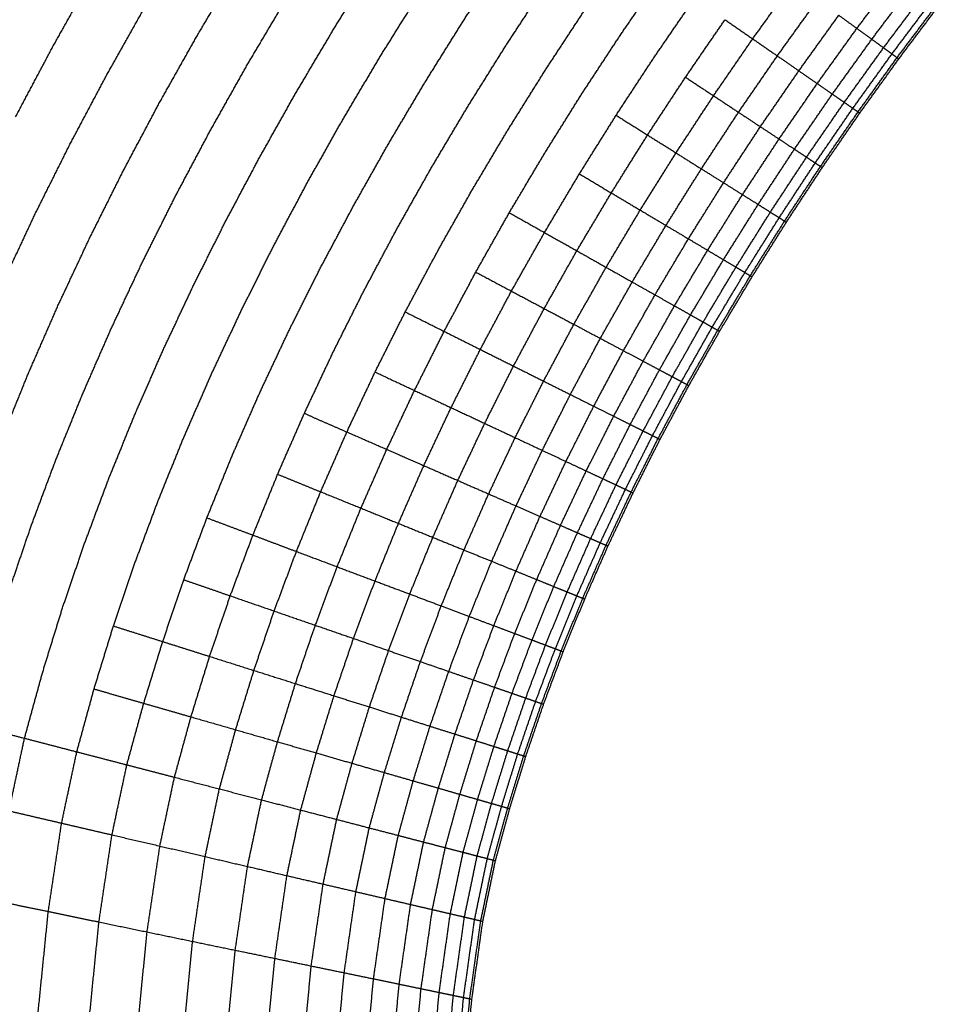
# Model space of a CAD drawing. Header units: millimetres. Extents: x 0 to 20, y 0 to 45.7.
# Tile 63 of 77: x 7 to 7.6, y 38.3 to 39. Entities that reach past the tile are written whole.
import ezdxf

# ---------------------------------------------------------------- set-up
doc = ezdxf.new("R2010")
doc.units = ezdxf.units.MM
doc.header["$MEASUREMENT"] = 0
doc.layers.add('Make2D$visible$lines', color=7, linetype='Continuous', true_color=0x000000)

msp = doc.modelspace()

# ---------------------------------------------------------------- linework, layer by layer
at = {"layer": 'Make2D$visible$lines'}
for points in [[(7.20391, 39.00086), (7.218, 39.02346), (7.2321, 39.04605)], [(7.29491, 39.00659), (7.30917, 39.02835), (7.32343, 39.05011)], [(7.10725, 38.99487), (7.12117, 39.01838), (7.1351, 39.04188)], [(7.40492, 38.99626), (7.41916, 39.01698), (7.4334, 39.0377)], [(7.57068, 39.00053), (7.58513, 39.01976), (7.59958, 39.03899)], [(7.0061, 38.98745), (7.01984, 39.01194), (7.03358, 39.03643)], [(7.32413, 38.98823), (7.33818, 39.00965), (7.35222, 39.03108)], [(7.49754, 38.9932), (7.51183, 39.01307), (7.52612, 39.03294)], [(7.58116, 38.99291), (7.59552, 39.01202), (7.60989, 39.03114)], [(7.23647, 38.98146), (7.25033, 39.00367), (7.2642, 39.02588)], [(7.58938, 38.98693), (7.60368, 39.00595), (7.61798, 39.02498)], [(7.1427, 38.97487), (7.15638, 38.99796), (7.17006, 39.02104)], [(7.4286, 38.98061), (7.44266, 39.00106), (7.45672, 39.02152)], [(7.51481, 38.98121), (7.52897, 39.00089), (7.54312, 39.02058)], [(7.59531, 38.98262), (7.60955, 39.00158), (7.6238, 39.02054)], [(7.59889, 38.98001), (7.61311, 38.99893), (7.62733, 39.01785)], [(7.6001, 38.97913), (7.61431, 38.99804), (7.62852, 39.01695)], [(7.04384, 38.96736), (7.05733, 38.99139), (7.07082, 39.01542)], [(7.35174, 38.97088), (7.36558, 38.99199), (7.37943, 39.01311)], [(7.26762, 38.96288), (7.28127, 38.98473), (7.29491, 39.00659)], [(7.45035, 38.96624), (7.46424, 38.98645), (7.47813, 39.00666)], [(7.47813, 39.00666), (7.48784, 38.99993), (7.49754, 38.9932)], [(7.52992, 38.97073), (7.54395, 38.99025), (7.55799, 39.00976)], [(7.55799, 39.00976), (7.56433, 39.00514), (7.57068, 39.00053)], [(7.17701, 38.95552), (7.19046, 38.97819), (7.20391, 39.00086)], [(7.37761, 38.95463), (7.39127, 38.97544), (7.40492, 38.99626)], [(7.54281, 38.96178), (7.55675, 38.98116), (7.57068, 39.00053)], [(7.57068, 39.00053), (7.57592, 38.99672), (7.58116, 38.99291)], [(7.08076, 38.94771), (7.09401, 38.97129), (7.10725, 38.99487)], [(7.47005, 38.95322), (7.4838, 38.97321), (7.49754, 38.9932)], [(7.49754, 38.9932), (7.50617, 38.9872), (7.51481, 38.98121)], [(7.55346, 38.9544), (7.56731, 38.97365), (7.58116, 38.99291)], [(7.58116, 38.99291), (7.58527, 38.98992), (7.58938, 38.98693)], [(6.98005, 38.93832), (6.99308, 38.96288), (7.0061, 38.98745)], [(7.29726, 38.94521), (7.3107, 38.96672), (7.32413, 38.98823)], [(7.56181, 38.9486), (7.5756, 38.96777), (7.58938, 38.98693)], [(7.56783, 38.94443), (7.58157, 38.96352), (7.59531, 38.98262)], [(7.58938, 38.98693), (7.59234, 38.98477), (7.59531, 38.98262)], [(7.59531, 38.98262), (7.5971, 38.98131), (7.59889, 38.98001)], [(7.21003, 38.93689), (7.22325, 38.95918), (7.23647, 38.98146)], [(7.40165, 38.93952), (7.41513, 38.96007), (7.4286, 38.98061)], [(7.48759, 38.94163), (7.5012, 38.96142), (7.51481, 38.98121)], [(7.51481, 38.98121), (7.52236, 38.97597), (7.52992, 38.97073)], [(7.57147, 38.9419), (7.58518, 38.96095), (7.59889, 38.98001)], [(7.5727, 38.94105), (7.5864, 38.96009), (7.6001, 38.97913)], [(7.59889, 38.98001), (7.5995, 38.97957), (7.6001, 38.97913)], [(7.11669, 38.92859), (7.1297, 38.95173), (7.1427, 38.97487)], [(7.32527, 38.92852), (7.3385, 38.9497), (7.35174, 38.97088)], [(7.50293, 38.93149), (7.51643, 38.95111), (7.52992, 38.97073)], [(7.52992, 38.97073), (7.53637, 38.96626), (7.54281, 38.96178)], [(7.01829, 38.91918), (7.03107, 38.94327), (7.04384, 38.96736)], [(7.24162, 38.91907), (7.25462, 38.94098), (7.26762, 38.96288)], [(7.42372, 38.92566), (7.43703, 38.94595), (7.45035, 38.96624)], [(7.45035, 38.96624), (7.4602, 38.95973), (7.47005, 38.95322)], [(7.51603, 38.92284), (7.52942, 38.94231), (7.54281, 38.96178)], [(7.54281, 38.96178), (7.54814, 38.95809), (7.55346, 38.9544)], [(7.15147, 38.91008), (7.16424, 38.9328), (7.17701, 38.95552)], [(7.35152, 38.91288), (7.36457, 38.93375), (7.37761, 38.95463)], [(7.05569, 38.90047), (7.06822, 38.92409), (7.08076, 38.94771)], [(7.44371, 38.9131), (7.45688, 38.93316), (7.47005, 38.95322)], [(7.47005, 38.95322), (7.47882, 38.94742), (7.48759, 38.94163)], [(7.52684, 38.9157), (7.54015, 38.93505), (7.55346, 38.9544)], [(7.53532, 38.91009), (7.54856, 38.92935), (7.56181, 38.9486)], [(7.55346, 38.9544), (7.55764, 38.9515), (7.56181, 38.9486)], [(7.56181, 38.9486), (7.56482, 38.94652), (7.56783, 38.94443)], [(7.27167, 38.90212), (7.28447, 38.92367), (7.29726, 38.94521)], [(7.46151, 38.90191), (7.47455, 38.92177), (7.48759, 38.94163)], [(7.48759, 38.94163), (7.49526, 38.93656), (7.50293, 38.93149)], [(7.54143, 38.90605), (7.55463, 38.92524), (7.56783, 38.94443)], [(7.54513, 38.90361), (7.5583, 38.92275), (7.57147, 38.9419)], [(7.54638, 38.90279), (7.55954, 38.92192), (7.5727, 38.94105)], [(7.56783, 38.94443), (7.56965, 38.94316), (7.57147, 38.9419)], [(7.57147, 38.9419), (7.57209, 38.94147), (7.5727, 38.94105)], [(7.18492, 38.89227), (7.19747, 38.91458), (7.21003, 38.93689)], [(7.37589, 38.89835), (7.38877, 38.91894), (7.40165, 38.93952)], [(7.40165, 38.93952), (7.41268, 38.93259), (7.42372, 38.92566)], [(7.09208, 38.88225), (7.10439, 38.90542), (7.11669, 38.92859)], [(7.30006, 38.88611), (7.31266, 38.90731), (7.32527, 38.92852)], [(7.47708, 38.89213), (7.49001, 38.91181), (7.50293, 38.93149)], [(7.50293, 38.93149), (7.50948, 38.92717), (7.51603, 38.92284)], [(7.39828, 38.885), (7.411, 38.90533), (7.42372, 38.92566)], [(7.42372, 38.92566), (7.43371, 38.91938), (7.44371, 38.9131)], [(7.49037, 38.88378), (7.5032, 38.90331), (7.51603, 38.92284)], [(7.51603, 38.92284), (7.52143, 38.91927), (7.52684, 38.9157)], [(6.99418, 38.87091), (7.00623, 38.89504), (7.01829, 38.91918)], [(7.21694, 38.87523), (7.22928, 38.89715), (7.24162, 38.91907)], [(7.41856, 38.87291), (7.43114, 38.893), (7.44371, 38.9131)], [(7.44371, 38.9131), (7.45261, 38.9075), (7.46151, 38.90191)], [(7.50134, 38.87689), (7.51409, 38.89629), (7.52684, 38.9157)], [(7.52684, 38.9157), (7.53108, 38.91289), (7.53532, 38.91009)], [(7.12731, 38.86462), (7.13939, 38.88735), (7.15147, 38.91008)], [(7.32667, 38.87109), (7.33909, 38.89198), (7.35151, 38.91288)], [(7.50994, 38.87148), (7.52263, 38.89079), (7.53532, 38.91009)], [(7.51615, 38.86759), (7.52879, 38.88682), (7.54143, 38.90605)], [(7.53532, 38.91009), (7.53837, 38.90807), (7.54143, 38.90605)], [(7.54143, 38.90605), (7.54328, 38.90483), (7.54513, 38.90361)], [(7.03204, 38.85316), (7.04387, 38.87681), (7.05569, 38.90047)], [(7.24739, 38.85902), (7.25953, 38.88057), (7.27167, 38.90212)], [(7.43662, 38.86215), (7.44906, 38.88203), (7.46151, 38.90191)], [(7.46151, 38.90191), (7.4693, 38.89702), (7.47708, 38.89213)], [(7.5199, 38.86523), (7.53251, 38.88442), (7.54513, 38.90361)], [(7.52117, 38.86443), (7.53377, 38.88361), (7.54638, 38.90279)], [(7.54513, 38.90361), (7.54575, 38.9032), (7.54638, 38.90279)], [(7.1612, 38.84766), (7.17306, 38.86997), (7.18492, 38.89227)], [(7.35139, 38.85715), (7.36364, 38.87775), (7.37589, 38.89835)], [(7.37589, 38.89835), (7.38708, 38.89167), (7.39828, 38.885)], [(7.27616, 38.84371), (7.28811, 38.86491), (7.30006, 38.88611)], [(7.45241, 38.85273), (7.46474, 38.87243), (7.47708, 38.89213)], [(7.47708, 38.89213), (7.48372, 38.88796), (7.49037, 38.88378)], [(7.0689, 38.83588), (7.08049, 38.85907), (7.09208, 38.88225)], [(7.37408, 38.84435), (7.38618, 38.86467), (7.39828, 38.885)], [(7.39828, 38.885), (7.40842, 38.87896), (7.41856, 38.87291)], [(7.46589, 38.8447), (7.47813, 38.86424), (7.49037, 38.88378)], [(7.49037, 38.88378), (7.49585, 38.88034), (7.50134, 38.87689)], [(7.19363, 38.83143), (7.20528, 38.85333), (7.21694, 38.87523)], [(7.39465, 38.83275), (7.4066, 38.85283), (7.41856, 38.87291)], [(7.41856, 38.87291), (7.42759, 38.86753), (7.43662, 38.86215)], [(7.47701, 38.83807), (7.48918, 38.85748), (7.50134, 38.87689)], [(7.48574, 38.83286), (7.49784, 38.85217), (7.50994, 38.87148)], [(7.50134, 38.87689), (7.50564, 38.87419), (7.50994, 38.87148)], [(7.50994, 38.87148), (7.51305, 38.86954), (7.51615, 38.86759)], [(6.97154, 38.82257), (6.98286, 38.84674), (6.99418, 38.87091)], [(7.10456, 38.81916), (7.11594, 38.84189), (7.12731, 38.86462)], [(7.30313, 38.82935), (7.3149, 38.85022), (7.32667, 38.87109)], [(7.32667, 38.87109), (7.33903, 38.86412), (7.35139, 38.85715)], [(7.49204, 38.82911), (7.50409, 38.84835), (7.51615, 38.86759)], [(7.49584, 38.82684), (7.50787, 38.84604), (7.5199, 38.86523)], [(7.51615, 38.86759), (7.51802, 38.86641), (7.5199, 38.86523)], [(7.5199, 38.86523), (7.52053, 38.86483), (7.52117, 38.86443)], [(7.22448, 38.81599), (7.23594, 38.83751), (7.24739, 38.85902)], [(7.41296, 38.82242), (7.42479, 38.84228), (7.43662, 38.86215)], [(7.43662, 38.86215), (7.44451, 38.85744), (7.45241, 38.85273)], [(7.49713, 38.82608), (7.50915, 38.84526), (7.52117, 38.86443)], [(7.00986, 38.80581), (7.02095, 38.82948), (7.03204, 38.85316)], [(7.32818, 38.81602), (7.33978, 38.83659), (7.35139, 38.85715)], [(7.35139, 38.85715), (7.36274, 38.85075), (7.37408, 38.84435)], [(7.42896, 38.81339), (7.44069, 38.83306), (7.45241, 38.85273)], [(7.45241, 38.85273), (7.45915, 38.84872), (7.46589, 38.8447)], [(7.13888, 38.80307), (7.15004, 38.82537), (7.1612, 38.84766)], [(7.35118, 38.80378), (7.36263, 38.82406), (7.37408, 38.84435)], [(7.37409, 38.84435), (7.38437, 38.83855), (7.39465, 38.83275)], [(7.44263, 38.80568), (7.45426, 38.82519), (7.46589, 38.8447)], [(7.46589, 38.8447), (7.47145, 38.84138), (7.47701, 38.83807)], [(7.25363, 38.80141), (7.2649, 38.82256), (7.27616, 38.84371)], [(7.45391, 38.79931), (7.46546, 38.81869), (7.47701, 38.83807)], [(7.47701, 38.83807), (7.48138, 38.83547), (7.48574, 38.83286)], [(7.04715, 38.7895), (7.05802, 38.81269), (7.0689, 38.83588)], [(7.17171, 38.78768), (7.18267, 38.80956), (7.19363, 38.83143)], [(7.37202, 38.79269), (7.38334, 38.81272), (7.39465, 38.83275)], [(7.39465, 38.83275), (7.4038, 38.82758), (7.41296, 38.82242)], [(7.46276, 38.79432), (7.47425, 38.81359), (7.48574, 38.83286)], [(7.48574, 38.83286), (7.48889, 38.83099), (7.49204, 38.82911)], [(7.28095, 38.78774), (7.29204, 38.80854), (7.30313, 38.82935)], [(7.30313, 38.82935), (7.31566, 38.82269), (7.32818, 38.81602)], [(7.46914, 38.79072), (7.48059, 38.80992), (7.49204, 38.82911)], [(7.47301, 38.78854), (7.48442, 38.80769), (7.49584, 38.82684)], [(7.47431, 38.78781), (7.48572, 38.80694), (7.49713, 38.82608)], [(7.49204, 38.82911), (7.49394, 38.82798), (7.49584, 38.82684)], [(7.49584, 38.82684), (7.49649, 38.82646), (7.49713, 38.82608)], [(7.08324, 38.77371), (7.0939, 38.79644), (7.10456, 38.81916)], [(7.39058, 38.78281), (7.40177, 38.80261), (7.41296, 38.82242)], [(7.41296, 38.82242), (7.42096, 38.8179), (7.42896, 38.81339)], [(7.20295, 38.77304), (7.21372, 38.79452), (7.22448, 38.81599)], [(7.30632, 38.77504), (7.31725, 38.79553), (7.32818, 38.81602)], [(7.32818, 38.81602), (7.33968, 38.8099), (7.35118, 38.80378)], [(7.4068, 38.77417), (7.41788, 38.79378), (7.42896, 38.81339)], [(7.42896, 38.81339), (7.4358, 38.80953), (7.44263, 38.80568)], [(6.98916, 38.75844), (6.99951, 38.78213), (7.00986, 38.80581)], [(7.11797, 38.75852), (7.12842, 38.7808), (7.13888, 38.80307)], [(7.32962, 38.76338), (7.3404, 38.78358), (7.35118, 38.80378)], [(7.35118, 38.80378), (7.3616, 38.79823), (7.37202, 38.79269)], [(7.42065, 38.7668), (7.43164, 38.78624), (7.44263, 38.80568)], [(7.44263, 38.80568), (7.44827, 38.8025), (7.45391, 38.79931)], [(7.23246, 38.7592), (7.24304, 38.78031), (7.25363, 38.80141)], [(7.25363, 38.80141), (7.26729, 38.79457), (7.28095, 38.78774)], [(7.43208, 38.76072), (7.443, 38.78002), (7.45391, 38.79931)], [(7.45391, 38.79931), (7.45834, 38.79682), (7.46276, 38.79432)], [(7.02687, 38.74312), (7.03701, 38.76631), (7.04715, 38.7895)], [(7.35073, 38.75281), (7.36138, 38.77275), (7.37202, 38.79269)], [(7.37202, 38.79269), (7.3813, 38.78775), (7.39058, 38.78281)], [(7.44105, 38.75594), (7.45191, 38.77513), (7.46276, 38.79432)], [(7.44752, 38.7525), (7.45833, 38.77161), (7.46914, 38.79072)], [(7.45143, 38.75042), (7.46222, 38.76948), (7.47301, 38.78854)], [(7.46276, 38.79432), (7.46595, 38.79252), (7.46914, 38.79072)], [(7.46914, 38.79072), (7.47107, 38.78963), (7.47301, 38.78854)], [(7.47301, 38.78854), (7.47366, 38.78818), (7.47431, 38.78781)], [(7.1512, 38.74399), (7.16145, 38.76583), (7.17171, 38.78768)], [(7.26012, 38.74624), (7.27054, 38.76699), (7.28095, 38.78774)], [(7.28095, 38.78774), (7.29364, 38.78139), (7.30632, 38.77504)], [(7.36953, 38.74341), (7.38005, 38.76311), (7.39058, 38.78281)], [(7.39058, 38.78281), (7.39869, 38.77849), (7.4068, 38.77417)], [(7.45275, 38.74971), (7.46353, 38.76876), (7.47431, 38.78781)], [(7.28581, 38.73419), (7.29607, 38.75461), (7.30632, 38.77504)], [(7.30632, 38.77504), (7.31797, 38.76921), (7.32962, 38.76338)], [(7.06337, 38.72828), (7.07331, 38.75099), (7.08324, 38.77371)], [(7.1828, 38.73016), (7.19288, 38.7516), (7.20295, 38.77304)], [(7.38596, 38.73518), (7.39638, 38.75468), (7.4068, 38.77417)], [(7.4068, 38.77417), (7.41373, 38.77049), (7.42065, 38.7668)], [(7.30941, 38.72313), (7.31951, 38.74325), (7.32962, 38.76338)], [(7.32962, 38.76338), (7.34018, 38.75809), (7.35073, 38.75281)], [(7.39999, 38.72816), (7.41032, 38.74748), (7.42065, 38.7668)], [(7.42065, 38.7668), (7.42637, 38.76376), (7.43208, 38.76072)], [(6.96997, 38.71109), (6.97957, 38.73476), (6.98916, 38.75844)], [(7.09849, 38.71401), (7.10823, 38.73626), (7.11797, 38.75852)], [(7.21267, 38.7171), (7.22256, 38.73815), (7.23246, 38.7592)], [(7.23246, 38.7592), (7.24629, 38.75272), (7.26012, 38.74624)], [(7.41158, 38.72236), (7.42183, 38.74154), (7.43208, 38.76072)], [(7.42066, 38.71782), (7.43086, 38.73688), (7.44105, 38.75594)], [(7.43208, 38.76072), (7.43657, 38.75833), (7.44105, 38.75594)], [(7.44105, 38.75594), (7.44429, 38.75422), (7.44752, 38.7525)], [(7.33078, 38.71311), (7.34076, 38.73296), (7.35073, 38.75281)], [(7.35073, 38.75281), (7.36013, 38.74811), (7.36953, 38.74341)], [(7.42721, 38.71454), (7.43737, 38.73352), (7.44752, 38.7525)], [(7.43118, 38.71256), (7.4413, 38.73149), (7.45143, 38.75042)], [(7.43251, 38.71189), (7.44263, 38.7308), (7.45275, 38.74971)], [(7.44752, 38.7525), (7.44948, 38.75146), (7.45143, 38.75042)], [(7.45143, 38.75042), (7.45209, 38.75007), (7.45275, 38.74971)], [(7.00808, 38.69676), (7.01748, 38.71994), (7.02687, 38.74312)], [(7.13209, 38.70035), (7.14164, 38.72217), (7.1512, 38.74399)], [(7.24066, 38.70485), (7.25039, 38.72554), (7.26012, 38.74624)], [(7.26012, 38.74624), (7.27297, 38.74021), (7.28581, 38.73419)], [(7.34981, 38.70419), (7.35967, 38.7238), (7.36953, 38.74341)], [(7.36953, 38.74341), (7.37775, 38.73929), (7.38596, 38.73518)], [(7.26666, 38.69348), (7.27623, 38.71384), (7.28581, 38.73419)], [(7.28581, 38.73419), (7.29761, 38.72866), (7.30941, 38.72313)], [(7.36645, 38.69639), (7.37621, 38.71579), (7.38596, 38.73518)], [(7.38596, 38.73518), (7.39298, 38.73167), (7.39999, 38.72816)], [(7.04497, 38.68289), (7.05417, 38.70558), (7.06337, 38.72828)], [(7.16406, 38.68736), (7.17343, 38.70876), (7.1828, 38.73016)], [(7.1828, 38.73016), (7.19774, 38.72363), (7.21267, 38.7171)], [(7.38066, 38.68973), (7.39033, 38.70895), (7.39999, 38.72816)], [(7.39999, 38.72816), (7.40579, 38.72526), (7.41158, 38.72236)], [(7.29053, 38.68304), (7.29997, 38.70309), (7.30941, 38.72313)], [(7.30941, 38.72313), (7.32009, 38.71812), (7.33078, 38.71311)], [(7.39238, 38.68424), (7.40198, 38.7033), (7.41158, 38.72236)], [(7.41158, 38.72236), (7.41612, 38.72009), (7.42066, 38.71782)], [(7.08045, 38.66955), (7.08947, 38.69178), (7.09849, 38.71401)], [(7.19426, 38.67508), (7.20346, 38.69609), (7.21267, 38.7171)], [(7.21267, 38.7171), (7.22666, 38.71097), (7.24066, 38.70485)], [(7.31216, 38.67358), (7.32147, 38.69335), (7.33078, 38.71311)], [(7.33078, 38.71311), (7.34029, 38.70865), (7.34981, 38.70419)], [(7.40158, 38.67992), (7.41112, 38.69887), (7.42066, 38.71782)], [(7.40821, 38.67681), (7.41771, 38.69568), (7.42721, 38.71454)], [(7.41223, 38.67493), (7.4217, 38.69374), (7.43118, 38.71256)], [(7.42066, 38.71782), (7.42394, 38.71618), (7.42721, 38.71454)], [(7.42721, 38.71454), (7.42919, 38.71355), (7.43118, 38.71256)], [(7.43118, 38.71256), (7.43184, 38.71222), (7.43251, 38.71189)], [(7.41358, 38.6743), (7.42305, 38.69309), (7.43251, 38.71189)], [(7.11441, 38.65678), (7.12325, 38.67857), (7.13209, 38.70035)], [(7.22256, 38.66358), (7.23161, 38.68422), (7.24066, 38.70485)], [(7.24066, 38.70485), (7.25366, 38.69917), (7.26666, 38.69348)], [(7.33142, 38.66515), (7.34061, 38.68467), (7.34981, 38.70419)], [(7.34981, 38.70419), (7.35813, 38.70029), (7.36645, 38.69639)], [(6.9908, 38.65044), (6.99944, 38.6736), (7.00808, 38.69676)], [(7.24885, 38.65289), (7.25775, 38.67319), (7.26666, 38.69348)], [(7.26666, 38.69348), (7.27859, 38.68826), (7.29053, 38.68304)], [(7.34825, 38.65779), (7.35735, 38.67709), (7.36645, 38.69639)], [(7.36645, 38.69639), (7.37355, 38.69306), (7.38066, 38.68973)], [(7.14672, 38.64464), (7.15539, 38.666), (7.16406, 38.68736)], [(7.16406, 38.68736), (7.17916, 38.68122), (7.19426, 38.67508)], [(7.36263, 38.6515), (7.37164, 38.67062), (7.38066, 38.68973)], [(7.38066, 38.68973), (7.38652, 38.68698), (7.39238, 38.68424)], [(7.02805, 38.63755), (7.03651, 38.66022), (7.04497, 38.68289)], [(7.273, 38.64308), (7.28176, 38.66306), (7.29053, 38.68304)], [(7.29053, 38.68304), (7.30134, 38.67831), (7.31216, 38.67358)], [(7.3745, 38.64631), (7.38344, 38.66527), (7.39238, 38.68424)], [(7.38381, 38.64224), (7.39269, 38.66108), (7.40158, 38.67992)], [(7.39238, 38.68424), (7.39698, 38.68208), (7.40158, 38.67992)], [(7.40158, 38.67992), (7.4049, 38.67837), (7.40821, 38.67681)], [(7.17723, 38.63316), (7.18575, 38.65412), (7.19426, 38.67508)], [(7.19426, 38.67508), (7.20841, 38.66933), (7.22256, 38.66358)], [(7.29487, 38.63419), (7.30351, 38.65388), (7.31216, 38.67358)], [(7.31216, 38.67358), (7.32179, 38.66937), (7.33142, 38.66515)], [(7.39052, 38.6393), (7.39936, 38.65806), (7.40821, 38.67681)], [(7.39458, 38.63752), (7.4034, 38.65623), (7.41223, 38.67493)], [(7.39595, 38.63693), (7.40476, 38.65561), (7.41358, 38.6743)], [(7.40821, 38.67681), (7.41022, 38.67587), (7.41223, 38.67493)], [(7.41223, 38.67493), (7.4129, 38.67462), (7.41358, 38.6743)], [(7.06388, 38.62515), (7.07217, 38.64735), (7.08045, 38.66955)], [(7.31434, 38.62628), (7.32288, 38.64571), (7.33142, 38.66515)], [(7.33142, 38.66515), (7.33983, 38.66147), (7.34825, 38.65779)], [(7.20584, 38.62241), (7.2142, 38.64299), (7.22256, 38.66358)], [(7.22256, 38.66358), (7.23571, 38.65824), (7.24885, 38.65289)], [(7.33137, 38.61935), (7.33981, 38.63857), (7.34825, 38.65779)], [(7.34825, 38.65779), (7.35544, 38.65464), (7.36263, 38.6515)], [(6.97505, 38.60418), (6.98292, 38.62731), (6.9908, 38.65044)], [(7.09817, 38.61329), (7.10629, 38.63504), (7.11441, 38.65678)], [(7.11441, 38.65678), (7.13056, 38.65071), (7.14672, 38.64464)], [(7.23241, 38.61242), (7.24063, 38.63266), (7.24885, 38.65289)], [(7.24885, 38.65289), (7.26093, 38.64799), (7.273, 38.64308)], [(7.34591, 38.61344), (7.35427, 38.63247), (7.36263, 38.6515)], [(7.36263, 38.6515), (7.36856, 38.6489), (7.3745, 38.64631)], [(7.13079, 38.602), (7.13875, 38.62332), (7.14672, 38.64464)], [(7.14672, 38.64464), (7.16197, 38.6389), (7.17723, 38.63316)], [(7.35791, 38.60857), (7.3662, 38.62744), (7.3745, 38.64631)], [(7.3745, 38.64631), (7.37915, 38.64427), (7.38381, 38.64224)], [(7.01263, 38.59228), (7.02034, 38.61492), (7.02805, 38.63755)], [(7.25681, 38.60325), (7.2649, 38.62316), (7.273, 38.64308)], [(7.273, 38.64308), (7.28393, 38.63863), (7.29487, 38.63419)], [(7.36733, 38.60474), (7.37557, 38.62349), (7.38381, 38.64224)], [(7.37411, 38.60198), (7.38231, 38.62064), (7.39052, 38.6393)], [(7.37822, 38.60031), (7.3864, 38.61892), (7.39458, 38.63752)], [(7.3796, 38.59975), (7.38778, 38.61834), (7.39595, 38.63693)], [(7.38381, 38.64224), (7.38716, 38.64077), (7.39052, 38.6393)], [(7.39052, 38.6393), (7.39255, 38.63841), (7.39458, 38.63752)], [(7.39458, 38.63752), (7.39526, 38.63723), (7.39595, 38.63693)], [(7.16161, 38.59134), (7.16942, 38.61225), (7.17723, 38.63316)], [(7.17723, 38.63316), (7.19154, 38.62779), (7.20584, 38.62241)], [(7.27891, 38.59494), (7.28689, 38.61456), (7.29487, 38.63419)], [(7.29487, 38.63419), (7.30461, 38.63023), (7.31434, 38.62628)], [(7.04878, 38.58083), (7.05633, 38.60299), (7.06388, 38.62515)], [(7.29859, 38.58754), (7.30647, 38.60691), (7.31434, 38.62628)], [(7.31434, 38.62628), (7.32286, 38.62281), (7.33137, 38.61935)], [(7.1905, 38.58134), (7.19817, 38.60188), (7.20584, 38.62241)], [(7.20584, 38.62241), (7.21913, 38.61742), (7.23241, 38.61242)], [(7.3158, 38.58107), (7.32359, 38.60021), (7.33137, 38.61935)], [(7.33137, 38.61935), (7.33864, 38.6164), (7.34591, 38.61344)], [(7.08338, 38.56987), (7.09078, 38.59158), (7.09817, 38.61329)], [(7.09817, 38.61329), (7.11448, 38.60764), (7.13079, 38.602)], [(7.21733, 38.57206), (7.22487, 38.59224), (7.23241, 38.61242)], [(7.23241, 38.61242), (7.24461, 38.60783), (7.25681, 38.60325)], [(7.33049, 38.57555), (7.3382, 38.5945), (7.34591, 38.61344)], [(7.34591, 38.61344), (7.35191, 38.61101), (7.35791, 38.60857)], [(7.1163, 38.55945), (7.12354, 38.58072), (7.13079, 38.602)], [(7.13079, 38.602), (7.1462, 38.59667), (7.16161, 38.59134)], [(7.24196, 38.56353), (7.24939, 38.58339), (7.25681, 38.60325)], [(7.25681, 38.60325), (7.26786, 38.59909), (7.27891, 38.59494)], [(7.34262, 38.57099), (7.35026, 38.58978), (7.35791, 38.60857)], [(7.35213, 38.56741), (7.35973, 38.58608), (7.36733, 38.60474)], [(7.35791, 38.60857), (7.36262, 38.60665), (7.36733, 38.60474)], [(7.35899, 38.56483), (7.36655, 38.58341), (7.37411, 38.60198)], [(7.36733, 38.60474), (7.37072, 38.60336), (7.37411, 38.60198)], [(7.37411, 38.60198), (7.37616, 38.60115), (7.37822, 38.60031)], [(7.26429, 38.55581), (7.2716, 38.57537), (7.27891, 38.59494)], [(7.27891, 38.59494), (7.28875, 38.59124), (7.29859, 38.58754)], [(7.36314, 38.56327), (7.37068, 38.58179), (7.37822, 38.60031)], [(7.36454, 38.56275), (7.37207, 38.58125), (7.3796, 38.59975)], [(7.37822, 38.60031), (7.37891, 38.60003), (7.3796, 38.59975)], [(6.99873, 38.54709), (7.00568, 38.56969), (7.01263, 38.59228)], [(7.14739, 38.5496), (7.1545, 38.57047), (7.16161, 38.59134)], [(7.16161, 38.59134), (7.17605, 38.58634), (7.1905, 38.58134)], [(7.17654, 38.54037), (7.18352, 38.56086), (7.1905, 38.58134)], [(7.1905, 38.58134), (7.20391, 38.5767), (7.21733, 38.57206)], [(7.28416, 38.54893), (7.29138, 38.56824), (7.29859, 38.58754)], [(7.29859, 38.58754), (7.3072, 38.5843), (7.3158, 38.58107)], [(7.30154, 38.54292), (7.30867, 38.56199), (7.3158, 38.58107)], [(7.3158, 38.58107), (7.32315, 38.57831), (7.33049, 38.57555)], [(7.03518, 38.53659), (7.04198, 38.55871), (7.04878, 38.58083)], [(7.04878, 38.58083), (7.06608, 38.57535), (7.08338, 38.56987)], [(7.31637, 38.53779), (7.32343, 38.55667), (7.33049, 38.57555)], [(7.33049, 38.57555), (7.33656, 38.57327), (7.34262, 38.57099)], [(7.07006, 38.52654), (7.07672, 38.54821), (7.08338, 38.56987)], [(7.08338, 38.56987), (7.09984, 38.56466), (7.1163, 38.55945)], [(7.20361, 38.5318), (7.21047, 38.55193), (7.21733, 38.57206)], [(7.21733, 38.57206), (7.22965, 38.5678), (7.24196, 38.56353)], [(7.32862, 38.53355), (7.33562, 38.55227), (7.34262, 38.57099)], [(7.33823, 38.53022), (7.34518, 38.54882), (7.35213, 38.56741)], [(7.34262, 38.57099), (7.34738, 38.5692), (7.35213, 38.56741)], [(7.35213, 38.56741), (7.35556, 38.56612), (7.35899, 38.56483)], [(7.22847, 38.52393), (7.23522, 38.54373), (7.24196, 38.56353)], [(7.24197, 38.56353), (7.25313, 38.55967), (7.26429, 38.55581)], [(7.34515, 38.52783), (7.35207, 38.54633), (7.35899, 38.56483)], [(7.34934, 38.52638), (7.35624, 38.54483), (7.36314, 38.56327)], [(7.35076, 38.52589), (7.35765, 38.54432), (7.36454, 38.56275)], [(7.35899, 38.56483), (7.36107, 38.56405), (7.36314, 38.56327)], [(7.36314, 38.56327), (7.36384, 38.56301), (7.36454, 38.56275)], [(7.10324, 38.51699), (7.10977, 38.53822), (7.1163, 38.55945)], [(7.1163, 38.55945), (7.13184, 38.55453), (7.14739, 38.5496)], [(7.25099, 38.51679), (7.25764, 38.5363), (7.26429, 38.55581)], [(7.26429, 38.55581), (7.27422, 38.55237), (7.28416, 38.54893)], [(6.98637, 38.502), (6.99255, 38.52454), (6.99873, 38.54709)], [(7.13458, 38.50796), (7.14099, 38.52878), (7.14739, 38.5496)], [(7.14739, 38.5496), (7.16196, 38.54499), (7.17654, 38.54037)], [(7.27104, 38.51044), (7.2776, 38.52969), (7.28416, 38.54893)], [(7.28416, 38.54893), (7.29285, 38.54593), (7.30154, 38.54292)], [(7.16396, 38.49949), (7.17025, 38.51993), (7.17654, 38.54037)], [(7.17654, 38.54037), (7.19007, 38.53608), (7.20361, 38.5318)], [(7.28857, 38.50489), (7.29505, 38.5239), (7.30154, 38.54292)], [(7.30154, 38.54292), (7.30895, 38.54035), (7.31637, 38.53779)], [(7.02308, 38.49245), (7.02913, 38.51452), (7.03518, 38.53659)], [(7.03518, 38.53659), (7.05262, 38.53157), (7.07006, 38.52654)], [(7.30354, 38.50015), (7.30996, 38.51897), (7.31637, 38.53779)], [(7.3159, 38.49623), (7.32226, 38.51489), (7.32862, 38.53355)], [(7.31637, 38.53779), (7.32249, 38.53567), (7.32862, 38.53355)], [(7.32862, 38.53355), (7.33342, 38.53189), (7.33823, 38.53022)], [(7.05821, 38.48331), (7.06413, 38.50493), (7.07006, 38.52654)], [(7.07006, 38.52654), (7.08665, 38.52176), (7.10324, 38.51699)], [(7.19125, 38.49163), (7.19743, 38.51171), (7.20361, 38.5318)], [(7.20361, 38.5318), (7.21604, 38.52786), (7.22847, 38.52392)], [(7.32559, 38.49317), (7.33191, 38.5117), (7.33823, 38.53022)], [(7.33258, 38.49095), (7.33886, 38.50939), (7.34515, 38.52783)], [(7.33681, 38.48961), (7.34307, 38.508), (7.34934, 38.52638)], [(7.33823, 38.53022), (7.34169, 38.52903), (7.34515, 38.52783)], [(7.33823, 38.48916), (7.34449, 38.50752), (7.35076, 38.52589)], [(7.34515, 38.52783), (7.34725, 38.5271), (7.34934, 38.52638)], [(7.34934, 38.52638), (7.35005, 38.52613), (7.35076, 38.52589)], [(7.21631, 38.48441), (7.22239, 38.50417), (7.22847, 38.52392)], [(7.22847, 38.52392), (7.23973, 38.52036), (7.25099, 38.51679)], [(6.94822, 38.51193), (6.9673, 38.50696), (6.98637, 38.502)], [(7.09162, 38.47461), (7.09743, 38.4958), (7.10324, 38.51699)], [(7.10324, 38.51699), (7.11891, 38.51247), (7.13458, 38.50796)], [(7.23902, 38.47787), (7.245, 38.49733), (7.25099, 38.51679)], [(7.25099, 38.51679), (7.26101, 38.51362), (7.27104, 38.51044)], [(7.12319, 38.4664), (7.12889, 38.48718), (7.13458, 38.50796)], [(7.13458, 38.50796), (7.14927, 38.50372), (7.16396, 38.49949)], [(7.25923, 38.47205), (7.26513, 38.49124), (7.27104, 38.51044)], [(7.27104, 38.51044), (7.2798, 38.50766), (7.28857, 38.50489)], [(6.97547, 38.45097), (6.98092, 38.47649), (6.98637, 38.502)], [(6.98637, 38.502), (7.00473, 38.49722), (7.02308, 38.49245)], [(7.15279, 38.4587), (7.15838, 38.4791), (7.16396, 38.49949)], [(7.16396, 38.49949), (7.17761, 38.49556), (7.19125, 38.49163)], [(7.27691, 38.46696), (7.28274, 38.48592), (7.28857, 38.50489)], [(7.28857, 38.50489), (7.29606, 38.50252), (7.30354, 38.50015)], [(7.29199, 38.46261), (7.29777, 38.48138), (7.30354, 38.50015)], [(7.30354, 38.50015), (7.30972, 38.49819), (7.3159, 38.49623)], [(7.01241, 38.44236), (7.01775, 38.4674), (7.02308, 38.49245)], [(7.02308, 38.49245), (7.04065, 38.48788), (7.05821, 38.48331)], [(7.18027, 38.45155), (7.18576, 38.47159), (7.19125, 38.49163)], [(7.19125, 38.49163), (7.20378, 38.48802), (7.21631, 38.48441)], [(7.30445, 38.45902), (7.31017, 38.47763), (7.3159, 38.49623)], [(7.31422, 38.4562), (7.31991, 38.47468), (7.32559, 38.49317)], [(7.3159, 38.49623), (7.32074, 38.4947), (7.32559, 38.49317)], [(7.32559, 38.49317), (7.32908, 38.49206), (7.33258, 38.49095)], [(7.20551, 38.44498), (7.21091, 38.4647), (7.21631, 38.48441)], [(7.21631, 38.48441), (7.22766, 38.48114), (7.23902, 38.47787)], [(7.32127, 38.45418), (7.32692, 38.47256), (7.33258, 38.49095)], [(7.32553, 38.45295), (7.33117, 38.47128), (7.33681, 38.48961)], [(7.32697, 38.45253), (7.3326, 38.47085), (7.33823, 38.48916)], [(7.33258, 38.49095), (7.33469, 38.49028), (7.33681, 38.48961)], [(7.33681, 38.48961), (7.33752, 38.48939), (7.33823, 38.48916)], [(7.04776, 38.43412), (7.05298, 38.45871), (7.05821, 38.48331)], [(7.05821, 38.48331), (7.07492, 38.47896), (7.09162, 38.47461)], [(7.22837, 38.43903), (7.23369, 38.45845), (7.23902, 38.47787)], [(7.23902, 38.47787), (7.24912, 38.47496), (7.25923, 38.47205)], [(7.08138, 38.42628), (7.0865, 38.45045), (7.09162, 38.47461)], [(7.09162, 38.47461), (7.10741, 38.47051), (7.12319, 38.4664)], [(7.24873, 38.43374), (7.25398, 38.45289), (7.25923, 38.47205)], [(7.25923, 38.47205), (7.26807, 38.4695), (7.27691, 38.46696)], [(7.11315, 38.41887), (7.11817, 38.44264), (7.12319, 38.4664)], [(7.12319, 38.4664), (7.13799, 38.46255), (7.15279, 38.4587)], [(7.26653, 38.4291), (7.27172, 38.44803), (7.27691, 38.46696)], [(7.27691, 38.46696), (7.28445, 38.46478), (7.29199, 38.46261)], [(7.14292, 38.41193), (7.14786, 38.43532), (7.15279, 38.4587)], [(7.15279, 38.4587), (7.16653, 38.45513), (7.18027, 38.45155)], [(7.28173, 38.42515), (7.28686, 38.44388), (7.29199, 38.46261)], [(7.29199, 38.46261), (7.29822, 38.46082), (7.30445, 38.45902)], [(7.29427, 38.42189), (7.29936, 38.44045), (7.30445, 38.45902)], [(7.30445, 38.45902), (7.30934, 38.45761), (7.31422, 38.4562)], [(6.97547, 38.45097), (6.99394, 38.44667), (7.01241, 38.44236)], [(7.17058, 38.40548), (7.17542, 38.42852), (7.18027, 38.45155)], [(7.18027, 38.45155), (7.19289, 38.44827), (7.20551, 38.44498)], [(7.30412, 38.41933), (7.30917, 38.43777), (7.31422, 38.4562)], [(7.31121, 38.41748), (7.31624, 38.43583), (7.32127, 38.45418)], [(7.31422, 38.4562), (7.31774, 38.45519), (7.32127, 38.45418)], [(7.3155, 38.41636), (7.32052, 38.43466), (7.32553, 38.45295)], [(7.31695, 38.41599), (7.32196, 38.43426), (7.32697, 38.45253)], [(7.32127, 38.45418), (7.3234, 38.45356), (7.32553, 38.45295)], [(7.32553, 38.45295), (7.32625, 38.45274), (7.32697, 38.45253)], [(7.19598, 38.39956), (7.20074, 38.42227), (7.20551, 38.44498)], [(7.20551, 38.44498), (7.21694, 38.44201), (7.22837, 38.43903)], [(7.00308, 38.3803), (7.00775, 38.41133), (7.01241, 38.44236)], [(7.01241, 38.44236), (7.03008, 38.43824), (7.04776, 38.43412)], [(7.21898, 38.3942), (7.22368, 38.41662), (7.22837, 38.43903)], [(7.22837, 38.43903), (7.23855, 38.43639), (7.24873, 38.43374)], [(7.03862, 38.37294), (7.04319, 38.40353), (7.04776, 38.43412)], [(7.04776, 38.43412), (7.06457, 38.4302), (7.08138, 38.42628)], [(7.23947, 38.38942), (7.2441, 38.41158), (7.24873, 38.43374)], [(7.24873, 38.43374), (7.25763, 38.43142), (7.26653, 38.4291)], [(7.25738, 38.38525), (7.26196, 38.40718), (7.26653, 38.4291)], [(7.26653, 38.4291), (7.27413, 38.42713), (7.28173, 38.42515)], [(7.07243, 38.36594), (7.0769, 38.39611), (7.08138, 38.42628)], [(7.08138, 38.42628), (7.09726, 38.42258), (7.11315, 38.41887)], [(7.27267, 38.38168), (7.2772, 38.40341), (7.28173, 38.42515)], [(7.28173, 38.42515), (7.288, 38.42352), (7.29427, 38.42189)], [(7.10437, 38.35932), (7.10876, 38.3891), (7.11315, 38.41887)], [(7.11315, 38.41887), (7.12804, 38.4154), (7.14292, 38.41193)], [(7.28529, 38.37874), (7.28978, 38.40031), (7.29427, 38.42189)], [(7.29427, 38.42189), (7.29919, 38.42061), (7.30412, 38.41933)], [(7.2952, 38.37643), (7.29966, 38.39788), (7.30412, 38.41933)], [(7.30234, 38.37476), (7.30677, 38.39612), (7.31121, 38.41748)], [(7.30412, 38.41933), (7.30766, 38.4184), (7.31121, 38.41748)], [(7.30666, 38.37376), (7.31108, 38.39506), (7.3155, 38.41636)], [(7.30811, 38.37342), (7.31253, 38.3947), (7.31695, 38.41599)], [(7.31121, 38.41748), (7.31336, 38.41692), (7.3155, 38.41636)], [(7.3155, 38.41636), (7.31623, 38.41618), (7.31695, 38.41599)], [(7.13431, 38.35312), (7.13861, 38.38252), (7.14292, 38.41193)], [(7.14292, 38.41193), (7.15675, 38.40871), (7.17058, 38.40548)], [(7.16211, 38.34736), (7.16634, 38.37642), (7.17058, 38.40548)], [(7.17058, 38.40548), (7.18328, 38.40252), (7.19598, 38.39956)], [(7.18764, 38.34207), (7.19181, 38.37082), (7.19598, 38.39956)], [(7.19598, 38.39956), (7.20748, 38.39688), (7.21898, 38.3942)], [(6.96594, 38.38799), (6.98451, 38.38415), (7.00308, 38.3803)], [(7.21078, 38.33728), (7.21488, 38.36574), (7.21898, 38.3942)], [(7.21898, 38.3942), (7.22923, 38.39181), (7.23947, 38.38942)], [(7.23137, 38.33301), (7.23542, 38.36122), (7.23947, 38.38942)], [(7.23947, 38.38942), (7.24842, 38.38733), (7.25738, 38.38525)], [(7.24938, 38.32928), (7.25338, 38.35726), (7.25738, 38.38525)], [(7.25738, 38.38525), (7.26503, 38.38346), (7.27267, 38.38168)], [(7.26476, 38.32609), (7.26871, 38.35389), (7.27267, 38.38168)], [(7.27267, 38.38168), (7.27898, 38.38021), (7.28529, 38.37874)], [(6.99501, 38.30023), (6.99905, 38.34026), (7.00308, 38.3803)], [(7.00308, 38.3803), (7.02085, 38.37662), (7.03862, 38.37294)], [(7.27745, 38.32347), (7.28137, 38.3511), (7.28529, 38.37874)], [(7.28529, 38.37874), (7.29025, 38.37758), (7.2952, 38.37643)], [(7.28741, 38.3214), (7.2913, 38.34892), (7.2952, 38.37643)], [(7.29458, 38.31992), (7.29846, 38.34734), (7.30234, 38.37476)], [(7.2952, 38.37643), (7.29877, 38.3756), (7.30234, 38.37476)], [(7.29893, 38.31902), (7.30279, 38.34639), (7.30666, 38.37376)], [(7.30234, 38.37476), (7.3045, 38.37426), (7.30666, 38.37376)], [(7.30666, 38.37376), (7.30739, 38.37359), (7.30811, 38.37342)], [(7.03072, 38.29372), (7.03467, 38.33333), (7.03862, 38.37294)], [(7.03862, 38.37294), (7.05552, 38.36944), (7.07243, 38.36594)], [(7.30039, 38.31871), (7.30425, 38.34606), (7.30811, 38.37342)], [(7.06468, 38.28752), (7.06855, 38.32673), (7.07243, 38.36594)], [(7.07243, 38.36594), (7.0884, 38.36263), (7.10437, 38.35932)], [(7.09677, 38.28167), (7.10057, 38.3205), (7.10437, 38.35932)], [(7.10437, 38.35932), (7.11933, 38.35622), (7.1343, 38.35312)], [(7.12685, 38.27619), (7.13058, 38.31465), (7.1343, 38.35312)], [(7.1343, 38.35312), (7.14821, 38.35024), (7.16211, 38.34736)], [(7.15478, 38.2711), (7.15845, 38.30923), (7.16211, 38.34736)], [(7.16211, 38.34736), (7.17488, 38.34471), (7.18764, 38.34207)], [(7.18044, 38.26642), (7.18404, 38.30425), (7.18764, 38.34207)], [(7.18764, 38.34207), (7.19921, 38.33967), (7.21078, 38.33728)], [(7.20368, 38.26219), (7.20723, 38.29973), (7.21078, 38.33728)], [(7.21078, 38.33728), (7.22107, 38.33514), (7.23137, 38.33301)], [(7.22437, 38.25841), (7.22787, 38.29571), (7.23137, 38.33301)], [(7.23137, 38.33301), (7.24038, 38.33115), (7.24938, 38.32928)], [(7.24247, 38.25512), (7.24592, 38.2922), (7.24938, 38.32928)], [(7.24938, 38.32928), (7.25707, 38.32769), (7.26476, 38.32609)], [(7.25791, 38.2523), (7.26133, 38.2892), (7.26476, 38.32609)], [(7.26476, 38.32609), (7.2711, 38.32478), (7.27745, 38.32347)], [(7.27066, 38.24998), (7.27406, 38.28672), (7.27745, 38.32347)], [(7.27745, 38.32347), (7.28243, 38.32243), (7.28741, 38.3214)], [(7.28067, 38.24815), (7.28404, 38.28478), (7.28741, 38.3214)], [(7.28741, 38.3214), (7.29099, 38.32066), (7.29458, 38.31992)], [(7.28788, 38.24684), (7.29123, 38.28338), (7.29458, 38.31992)], [(7.29224, 38.24604), (7.29558, 38.28253), (7.29893, 38.31902)], [(7.29371, 38.24577), (7.29705, 38.28224), (7.30039, 38.31871)], [(7.29458, 38.31992), (7.29675, 38.31947), (7.29893, 38.31902)], [(7.29893, 38.31902), (7.29966, 38.31886), (7.30039, 38.31871)]]:
    msp.add_open_spline(points, degree=2, dxfattribs=at)

doc.saveas('drawing.dxf')
